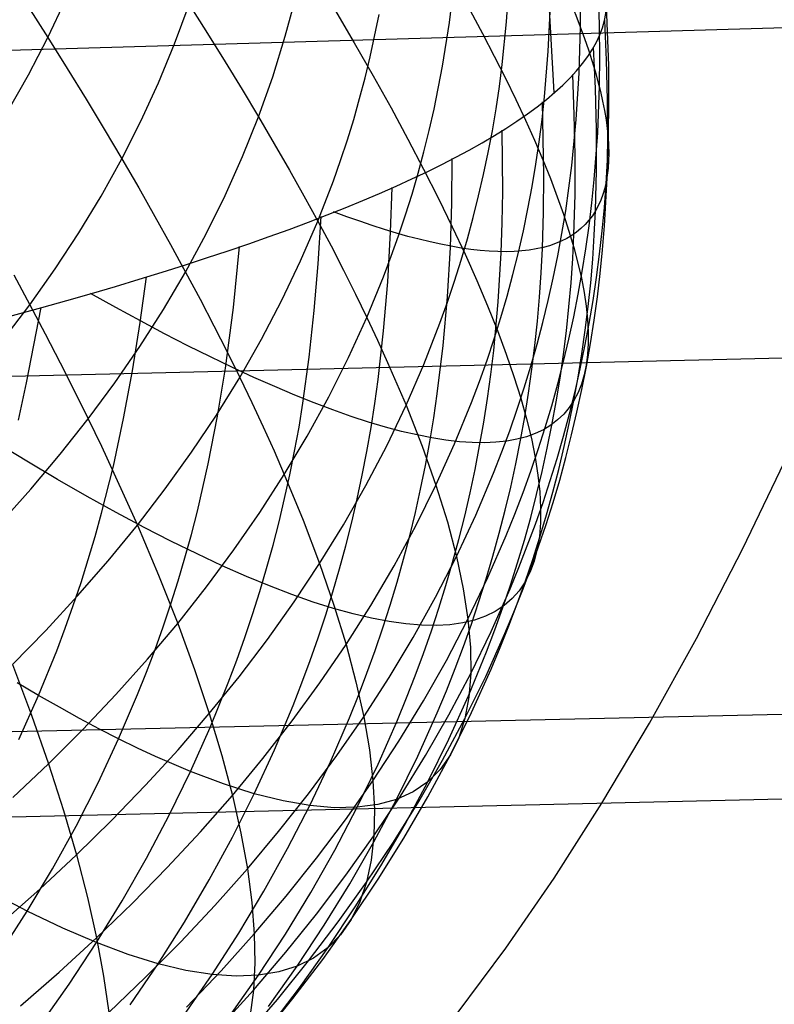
# Model space of a CAD drawing. Extents: x -274 to 274, y -220 to 276.
# Tile 124 of 164: x 261.56 to 262.82, y 9.88 to 11.53. Entities that reach past the tile are written whole.
import ezdxf

# ---------------------------------------------------------------- set-up
doc = ezdxf.new("R2010")
doc.units = 0
doc.layers.add('PREDEFINITO', color=7, linetype='CONTINUOUS')

msp = doc.modelspace()

# ---------------------------------------------------------------- linework, layer by layer
at = {"layer": 'PREDEFINITO'}
for p, q in [((262.2055, 15.6455, 686.0865), (262.4514, 11.4057, 686.6422)), ((255.2989, 11.2939, 725.1187), (270.9716, 11.7523, 721.9313)), ((262.5278, 11.5151, 688.2195), (262.5248, 11.6143, 688.1915)), ((262.2766, 11.5225, 689.6769), (262.2857, 11.5961, 689.64)), ((262.3723, 11.524, 689.3026), (262.3773, 11.5959, 689.2707)), ((262.4958, 11.5162, 688.5757), (262.4959, 11.5865, 688.5521)), ((261.6052, 11.4975, 691.2562), (261.6347, 11.5603, 691.2088)), ((262.0023, 11.4999, 690.4579), (262.0209, 11.5686, 690.4151)), ((262.5429, 11.4508, 687.884), (262.5386, 11.5707, 687.8562)), ((261.5717, 11.5502, 691.3171), (261.6052, 11.4975, 691.2562)), ((261.8172, 11.487, 690.8616), (261.8414, 11.5528, 690.8164)), ((261.8414, 11.5528, 690.8164), (261.872, 11.5046, 690.7503)), ((262.4419, 11.4748, 688.9538), (262.4457, 11.5517, 688.9238)), ((262.1443, 11.4654, 690.0893), (262.1593, 11.5362, 690.0495)), ((262.5392, 11.4598, 687.5343), (262.5362, 11.5264, 687.5222)), ((262.2651, 11.4497, 689.7137), (262.2766, 11.5225, 689.6769)), ((262.3651, 11.4528, 689.3344), (262.3723, 11.524, 689.3026)), ((262.4935, 11.4379, 688.6021), (262.4958, 11.5162, 688.5757)), ((262.5282, 11.4659, 688.2335), (262.5278, 11.5151, 688.2195)), ((261.5732, 11.4355, 691.3031), (261.6052, 11.4975, 691.2562)), ((261.6052, 11.4975, 691.2562), (261.6378, 11.4456, 691.1935)), ((261.872, 11.5046, 690.7503), (261.9016, 11.4572, 690.6826)), ((261.9812, 11.4321, 690.5005), (262.0023, 11.4999, 690.4579)), ((261.7904, 11.4221, 690.9066), (261.8172, 11.487, 690.8616)), ((262.5206, 11.4124, 687.1988), (262.5175, 11.4815, 687.1896)), ((262.1358, 11.4303, 690.1092), (262.1443, 11.4654, 690.0893)), ((262.4357, 11.3985, 688.9838), (262.4419, 11.4748, 688.9538)), ((262.5276, 11.4169, 688.2475), (262.5282, 11.4659, 688.2335)), ((262.5411, 11.3935, 687.5464), (262.5392, 11.4598, 687.5343)), ((261.6378, 11.4456, 691.1935), (261.6692, 11.3945, 691.1292)), ((261.9016, 11.4572, 690.6826), (261.9301, 11.4107, 690.6135)), ((262.2509, 11.3776, 689.7503), (262.2651, 11.4497, 689.7137)), ((262.3602, 11.4156, 689.351), (262.3651, 11.4528, 689.3344)), ((262.5433, 11.3913, 687.8979), (262.5429, 11.4508, 687.884)), ((261.5386, 11.3745, 691.3497), (261.5732, 11.4355, 691.3031)), ((261.9575, 11.365, 690.5429), (261.9812, 11.4321, 690.5005)), ((262.1265, 11.3954, 690.129), (262.1358, 11.4303, 690.1092)), ((262.4854, 11.3685, 686.8642), (262.4829, 11.436, 686.8585)), ((262.4887, 11.3604, 688.6284), (262.4935, 11.4379, 688.6021)), ((261.761, 11.358, 690.9512), (261.7904, 11.4221, 690.9066)), ((261.9301, 11.4107, 690.6135), (261.9575, 11.365, 690.5429)), ((262.3547, 11.3786, 689.3677), (262.3602, 11.4156, 689.351)), ((262.5223, 11.3437, 687.208), (262.5206, 11.4124, 687.1988)), ((262.5246, 11.3381, 688.2701), (262.5276, 11.4169, 688.2475)), ((261.6692, 11.3945, 691.1292), (261.6996, 11.3442, 691.0631)), ((262.1166, 11.3607, 690.1488), (262.1265, 11.3954, 690.129)), ((262.4316, 11.3607, 688.9987), (262.4357, 11.3985, 688.9838)), ((262.5414, 11.3277, 687.5585), (262.5411, 11.3935, 687.5464)), ((262.2428, 11.3419, 689.7686), (262.2509, 11.3776, 689.7503)), ((262.3485, 11.3418, 689.3843), (262.3547, 11.3786, 689.3677)), ((262.4346, 11.2667, 686.5337), (262.4321, 11.3899, 686.529)), ((262.5424, 11.3323, 687.9117), (262.5433, 11.3913, 687.8979)), ((261.931, 11.2988, 690.585), (261.9575, 11.365, 690.5429)), ((261.9575, 11.365, 690.5429), (261.9838, 11.3201, 690.4709)), ((262.106, 11.3263, 690.1686), (262.1166, 11.3607, 690.1488)), ((262.4268, 11.323, 689.0136), (262.4316, 11.3607, 688.9987)), ((262.4868, 11.3014, 686.87), (262.4854, 11.3685, 686.8642)), ((261.6996, 11.3442, 691.0631), (261.729, 11.2948, 690.9955)), ((261.729, 11.2948, 690.9955), (261.761, 11.358, 690.9512)), ((262.4812, 11.2836, 688.6546), (262.4887, 11.3604, 688.6284)), ((262.234, 11.3063, 689.7868), (262.2428, 11.3419, 689.7686)), ((262.3415, 11.3052, 689.4009), (262.3485, 11.3418, 689.3843)), ((262.3657, 11.2397, 686.1994), (262.365, 11.3428, 686.2002)), ((262.5188, 11.26, 688.2927), (262.5246, 11.3381, 688.2701)), ((262.5225, 11.2754, 687.2173), (262.5223, 11.3437, 687.208)), ((262.5401, 11.2624, 687.5707), (262.5414, 11.3277, 687.5585)), ((262.5409, 11.2925, 687.9212), (262.5424, 11.3323, 687.9117)), ((261.9838, 11.3201, 690.4709), (262.0092, 11.2761, 690.3976)), ((262.0946, 11.292, 690.1882), (262.106, 11.3263, 690.1686)), ((262.4213, 11.2856, 689.0285), (262.4268, 11.323, 689.0136)), ((261.6943, 11.2325, 691.0394), (261.729, 11.2948, 690.9955)), ((261.729, 11.2948, 690.9955), (261.7572, 11.2462, 690.9262)), ((261.9018, 11.2335, 690.6268), (261.931, 11.2988, 690.585)), ((262.2245, 11.271, 689.805), (262.234, 11.3063, 689.7868)), ((262.2806, 11.2206, 685.8692), (262.2813, 11.2952, 685.8731)), ((262.3339, 11.2688, 689.4175), (262.3415, 11.3052, 689.4009)), ((262.4866, 11.2347, 686.876), (262.4868, 11.3014, 686.87)), ((262.0826, 11.258, 690.2079), (262.0946, 11.292, 690.1882)), ((262.415, 11.2484, 689.0434), (262.4213, 11.2856, 689.0285)), ((262.4764, 11.2455, 688.6678), (262.4812, 11.2836, 688.6546)), ((262.5387, 11.2529, 687.9306), (262.5409, 11.2925, 687.9212)), ((262.0092, 11.2761, 690.3976), (262.0334, 11.2329, 690.3229)), ((262.2143, 11.2359, 689.8231), (262.2245, 11.271, 689.805)), ((262.3255, 11.2327, 689.434), (262.3339, 11.2688, 689.4175)), ((262.4341, 11.2057, 686.5362), (262.4346, 11.2667, 686.5337)), ((262.5208, 11.2077, 687.2267), (262.5225, 11.2754, 687.2173)), ((262.5383, 11.2223, 687.5783), (262.5401, 11.2624, 687.5707)), ((261.7572, 11.2462, 690.9262), (261.7844, 11.1985, 690.8554)), ((262.0566, 11.1906, 690.2469), (262.0826, 11.258, 690.2079)), ((262.1781, 11.172, 685.5405), (262.1807, 11.2471, 685.5478)), ((262.408, 11.2113, 689.0583), (262.415, 11.2484, 689.0434)), ((262.471, 11.2076, 688.6809), (262.4764, 11.2455, 688.6678)), ((262.5148, 11.2213, 688.304), (262.5188, 11.26, 688.2927)), ((262.5358, 11.2135, 687.9401), (262.5387, 11.2529, 687.9306)), ((261.6571, 11.1711, 691.0829), (261.6943, 11.2325, 691.0394)), ((261.8701, 11.1691, 690.6682), (261.9018, 11.2335, 690.6268)), ((262.0334, 11.2329, 690.3229), (262.0566, 11.1906, 690.2469)), ((262.2034, 11.201, 689.8412), (262.2143, 11.2359, 689.8231)), ((262.3165, 11.1967, 689.4505), (262.3255, 11.2327, 689.434)), ((262.3649, 11.1885, 686.1991), (262.3657, 11.2397, 686.1994)), ((262.4848, 11.1685, 686.882), (262.4866, 11.2347, 686.876)), ((262.2783, 11.1465, 685.8655), (262.2806, 11.2206, 685.8692)), ((262.5102, 11.1828, 688.3154), (262.5148, 11.2213, 688.304)), ((262.5321, 11.1743, 687.9495), (262.5358, 11.2135, 687.9401)), ((262.5359, 11.1825, 687.5858), (262.5383, 11.2223, 687.5783)), ((261.7844, 11.1985, 690.8554), (261.8105, 11.1516, 690.7832)), ((262.0574, 11.1193, 685.2126), (262.0624, 11.1981, 685.2236)), ((262.1918, 11.1663, 689.8593), (262.2034, 11.201, 689.8412)), ((262.3067, 11.1609, 689.467), (262.3165, 11.1967, 689.4505)), ((262.4003, 11.1745, 689.0731), (262.408, 11.2113, 689.0583)), ((262.4322, 11.145, 686.5389), (262.4341, 11.2057, 686.5362)), ((262.4648, 11.1699, 688.694), (262.471, 11.2076, 688.6809)), ((262.5189, 11.1674, 687.2323), (262.5208, 11.2077, 687.2267)), ((262.0279, 11.124, 690.2858), (262.0566, 11.1906, 690.2469)), ((262.0566, 11.1906, 690.2469), (262.0787, 11.1491, 690.1697)), ((262.3632, 11.1376, 686.199), (262.3649, 11.1885, 686.1991)), ((262.5048, 11.1444, 688.3267), (262.5102, 11.1828, 688.3154)), ((262.5326, 11.1428, 687.5934), (262.5359, 11.1825, 687.5858)), ((261.6174, 11.1106, 691.126), (261.6571, 11.1711, 691.0829)), ((261.8357, 11.1055, 690.7094), (261.8701, 11.1691, 690.6682)), ((262.1735, 11.0893, 685.5327), (262.1781, 11.172, 685.5405)), ((262.1795, 11.1319, 689.8773), (262.1918, 11.1663, 689.8593)), ((262.3919, 11.1379, 689.088), (262.4003, 11.1745, 689.0731)), ((262.4579, 11.1324, 688.7071), (262.4648, 11.1699, 688.694)), ((262.4828, 11.1279, 686.8858), (262.4848, 11.1685, 686.882)), ((262.5162, 11.1272, 687.238), (262.5189, 11.1674, 687.2323)), ((262.5277, 11.1353, 687.959), (262.5321, 11.1743, 687.9495)), ((261.8105, 11.1516, 690.7832), (261.8357, 11.1055, 690.7094)), ((261.9155, 11.0461, 684.8827), (261.9259, 11.1482, 684.9012)), ((262.0787, 11.1491, 690.1697), (262.0997, 11.1084, 690.0913)), ((262.2736, 11.0641, 685.8616), (262.2783, 11.1465, 685.8655)), ((262.2963, 11.1254, 689.4835), (262.3067, 11.1609, 689.467)), ((262.1665, 11.0976, 689.8953), (262.1795, 11.1319, 689.8773)), ((262.3583, 11.0556, 686.1989), (262.3632, 11.1376, 686.199)), ((262.3828, 11.1015, 689.1028), (262.3919, 11.1379, 689.088)), ((262.4301, 11.1042, 686.5407), (262.4322, 11.145, 686.5389)), ((262.4503, 11.0952, 688.7202), (262.4579, 11.1324, 688.7071)), ((262.4988, 11.1063, 688.338), (262.5048, 11.1444, 688.3267)), ((262.5227, 11.0965, 687.9685), (262.5277, 11.1353, 687.959)), ((262.5287, 11.1033, 687.601), (262.5326, 11.1428, 687.5934)), ((261.9965, 11.0583, 690.3244), (262.0279, 11.124, 690.2858)), ((262.0508, 11.041, 685.2019), (262.0574, 11.1193, 685.2126)), ((262.2852, 11.0901, 689.5), (262.2963, 11.1254, 689.4835)), ((262.48, 11.0875, 686.8896), (262.4828, 11.1279, 686.8858)), ((262.5128, 11.0873, 687.2438), (262.5162, 11.1272, 687.238)), ((261.5484, 11.1007, 691.2394), (261.5753, 11.0509, 691.1687)), ((261.5753, 11.0509, 691.1687), (261.6174, 11.1106, 691.126)), ((261.7595, 11.021, 684.5635), (261.7702, 11.0977, 684.5806)), ((261.7987, 11.0428, 690.7503), (261.8357, 11.1055, 690.7094)), ((261.8357, 11.1055, 690.7094), (261.8598, 11.0602, 690.6343)), ((262.0997, 11.1084, 690.0913), (262.1197, 11.0687, 690.0118)), ((262.1386, 11.0297, 689.9311), (262.1665, 11.0976, 689.8953)), ((262.373, 11.0654, 689.1177), (262.3828, 11.1015, 689.1028)), ((262.4273, 11.0636, 686.5426), (262.4301, 11.1042, 686.5407)), ((262.492, 11.0684, 688.3493), (262.4988, 11.1063, 688.338)), ((262.524, 11.0641, 687.6087), (262.5287, 11.1033, 687.601)), ((262.1667, 11.0072, 685.5253), (262.1735, 11.0893, 685.5327)), ((262.2734, 11.055, 689.5164), (262.2852, 11.0901, 689.5)), ((262.4419, 11.0581, 688.7333), (262.4503, 11.0952, 688.7202)), ((262.4765, 11.0473, 686.8934), (262.48, 11.0875, 686.8896)), ((262.5087, 11.0476, 687.2495), (262.5128, 11.0873, 687.2438)), ((262.5169, 11.0579, 687.978), (262.5227, 11.0965, 687.9685)), ((262.1197, 11.0687, 690.0118), (262.1386, 11.0297, 689.9311)), ((262.2663, 10.9825, 685.858), (262.2736, 11.0641, 685.8616)), ((262.3625, 11.0294, 689.1324), (262.373, 11.0654, 689.1177)), ((262.4846, 11.0307, 688.3607), (262.492, 11.0684, 688.3493)), ((261.5307, 10.9922, 691.211), (261.5753, 11.0509, 691.1687)), ((261.5753, 11.0509, 691.1687), (261.6011, 11.0019, 691.0965)), ((261.8598, 11.0602, 690.6343), (261.8829, 11.0158, 690.5578)), ((261.9626, 10.9934, 690.3627), (261.9965, 11.0583, 690.3244)), ((262.2609, 11.0201, 689.5328), (262.2734, 11.055, 689.5164)), ((262.3507, 10.9745, 686.1991), (262.3583, 11.0556, 686.1989)), ((262.4238, 11.0231, 686.5445), (262.4273, 11.0636, 686.5426)), ((262.4329, 11.0213, 688.7464), (262.4419, 11.0581, 688.7333)), ((262.5104, 11.0195, 687.9875), (262.5169, 11.0579, 687.978)), ((262.5186, 11.025, 687.6163), (262.524, 11.0641, 687.6087)), ((261.5698, 10.9204, 684.2285), (261.5941, 11.0464, 684.2615)), ((261.7592, 10.981, 690.7908), (261.7987, 11.0428, 690.7503)), ((261.9024, 10.9449, 684.8647), (261.9155, 11.0461, 684.8827)), ((262.0424, 10.9633, 685.1915), (262.0508, 11.041, 685.2019)), ((262.4722, 11.0074, 686.8973), (262.4765, 11.0473, 686.8934)), ((262.5038, 11.0081, 687.2553), (262.5087, 11.0476, 687.2495)), ((261.7466, 10.9403, 684.5457), (261.7595, 11.021, 684.5635)), ((261.8829, 11.0158, 690.5578), (261.905, 10.9722, 690.4799)), ((262.108, 10.9627, 689.9667), (262.1386, 11.0297, 689.9311)), ((262.1386, 11.0297, 689.9311), (262.1565, 10.9917, 689.8493)), ((262.2339, 10.9509, 689.5654), (262.2609, 11.0201, 689.5328)), ((262.3514, 10.9936, 689.1472), (262.3625, 11.0294, 689.1324)), ((262.4195, 10.9829, 686.5465), (262.4238, 11.0231, 686.5445)), ((262.4232, 10.9846, 688.7594), (262.4329, 11.0213, 688.7464)), ((262.4764, 10.9932, 688.372), (262.4846, 11.0307, 688.3607)), ((262.5032, 10.9814, 687.997), (262.5104, 11.0195, 687.9875)), ((262.5125, 10.9862, 687.624), (262.5186, 11.025, 687.6163)), ((249.2231, 10.6386, 696.4546), (264.8686, 11.0101, 693.1242)), ((261.6011, 11.0019, 691.0965), (261.626, 10.9538, 691.0227)), ((262.1575, 10.9259, 685.5181), (262.1667, 11.0072, 685.5253)), ((262.4673, 10.9676, 686.9012), (262.4722, 11.0074, 686.8973)), ((262.4982, 10.9688, 687.2611), (262.5038, 11.0081, 687.2553)), ((261.9261, 10.9294, 690.4008), (261.9626, 10.9934, 690.3627)), ((262.1565, 10.9917, 689.8493), (262.1734, 10.9544, 689.7665)), ((262.2564, 10.9017, 685.8546), (262.2663, 10.9825, 685.858)), ((262.3395, 10.9581, 689.162), (262.3514, 10.9936, 689.1472)), ((262.4128, 10.9482, 688.7725), (262.4232, 10.9846, 688.7594)), ((262.4146, 10.9429, 686.5485), (262.4195, 10.9829, 686.5465)), ((262.4675, 10.9559, 688.3833), (262.4764, 10.9932, 688.372)), ((262.5057, 10.9476, 687.6317), (262.5125, 10.9862, 687.624)), ((261.7172, 10.92, 690.831), (261.7592, 10.981, 690.7908)), ((261.905, 10.9722, 690.4799), (261.9261, 10.9294, 690.4008)), ((262.3459, 10.9342, 686.1993), (262.3507, 10.9745, 686.1991)), ((262.4616, 10.9281, 686.9052), (262.4673, 10.9676, 686.9012)), ((262.4919, 10.9297, 687.267), (262.4982, 10.9688, 687.2611)), ((262.4953, 10.9434, 688.0066), (262.5032, 10.9814, 687.997)), ((261.626, 10.9538, 691.0227), (261.6499, 10.9065, 690.9475)), ((262.0317, 10.8863, 685.1814), (262.0424, 10.9633, 685.1915)), ((262.0748, 10.8966, 690.0021), (262.108, 10.9627, 689.9667)), ((262.1734, 10.9544, 689.7665), (262.2043, 10.8826, 689.598)), ((262.2043, 10.8826, 689.598), (262.2339, 10.9509, 689.5654)), ((262.3269, 10.9227, 689.1767), (262.3395, 10.9581, 689.162)), ((262.4579, 10.9188, 688.3947), (262.4675, 10.9559, 688.3833)), ((261.7318, 10.8603, 684.5283), (261.7466, 10.9403, 684.5457)), ((261.8892, 10.8644, 684.8506), (261.9024, 10.9449, 684.8647)), ((262.3403, 10.8942, 686.1995), (262.3459, 10.9342, 686.1993)), ((262.4017, 10.912, 688.7856), (262.4128, 10.9482, 688.7725)), ((262.4089, 10.9031, 686.5506), (262.4146, 10.9429, 686.5485)), ((262.4866, 10.9057, 688.0161), (262.4953, 10.9434, 688.0066)), ((262.4982, 10.9092, 687.6394), (262.5057, 10.9476, 687.6317)), ((261.5561, 10.8579, 684.2122), (261.5698, 10.9204, 684.2285)), ((261.6728, 10.86, 690.8708), (261.7172, 10.92, 690.831)), ((261.887, 10.8663, 690.4386), (261.9261, 10.9294, 690.4008)), ((261.9261, 10.9294, 690.4008), (261.9462, 10.8875, 690.3205)), ((262.1519, 10.8855, 685.5146), (262.1575, 10.9259, 685.5181)), ((262.3137, 10.8876, 689.1914), (262.3269, 10.9227, 689.1767)), ((262.4477, 10.8819, 688.406), (262.4579, 10.9188, 688.3947)), ((262.4552, 10.8887, 686.9091), (262.4616, 10.9281, 686.9052)), ((262.4849, 10.8909, 687.2728), (262.4919, 10.9297, 687.267)), ((261.6499, 10.9065, 690.9475), (261.6728, 10.86, 690.8708)), ((262.2505, 10.8616, 685.853), (262.2564, 10.9017, 685.8546)), ((262.3899, 10.876, 688.7986), (262.4017, 10.912, 688.7856)), ((262.4025, 10.8635, 686.5527), (262.4089, 10.9031, 686.5506)), ((262.4773, 10.8681, 688.0257), (262.4866, 10.9057, 688.0161)), ((262.4899, 10.871, 687.6471), (262.4982, 10.9092, 687.6394)), ((261.9462, 10.8875, 690.3205), (261.9653, 10.8465, 690.2389)), ((262.0252, 10.8461, 685.1761), (262.0317, 10.8863, 685.1814)), ((262.039, 10.8313, 690.0374), (262.0748, 10.8966, 690.0021)), ((262.1456, 10.8454, 685.5112), (262.1519, 10.8855, 685.5146)), ((262.2852, 10.818, 689.2208), (262.3137, 10.8876, 689.1914)), ((262.3341, 10.8544, 686.1998), (262.3403, 10.8942, 686.1995)), ((262.448, 10.8496, 686.9132), (262.4552, 10.8887, 686.9091)), ((262.4771, 10.8522, 687.2787), (262.4849, 10.8909, 687.2728)), ((262.172, 10.8151, 689.6303), (262.2043, 10.8826, 689.598)), ((262.2043, 10.8826, 689.598), (262.2312, 10.8142, 689.4257)), ((262.3774, 10.8402, 688.8117), (262.3899, 10.876, 688.7986)), ((262.4367, 10.8453, 688.4173), (262.4477, 10.8819, 688.406)), ((262.4673, 10.8308, 688.0353), (262.4773, 10.8681, 688.0257)), ((262.481, 10.833, 687.6549), (262.4899, 10.871, 687.6471)), ((261.626, 10.8008, 690.9103), (261.6728, 10.86, 690.8708)), ((261.6728, 10.86, 690.8708), (261.6948, 10.8143, 690.7927)), ((261.7148, 10.7809, 684.5112), (261.7318, 10.8603, 684.5283)), ((261.8455, 10.8041, 690.4762), (261.887, 10.8663, 690.4386)), ((261.8736, 10.7846, 684.8369), (261.8892, 10.8644, 684.8506)), ((262.2438, 10.8217, 685.8515), (262.2505, 10.8616, 685.853)), ((262.3272, 10.8147, 686.2001), (262.3341, 10.8544, 686.1998)), ((262.3954, 10.8241, 686.5549), (262.4025, 10.8635, 686.5527)), ((262.4687, 10.8138, 687.2846), (262.4771, 10.8522, 687.2787)), ((261.9653, 10.8465, 690.2389), (261.9834, 10.8063, 690.1562)), ((262.0179, 10.8062, 685.171), (262.0252, 10.8461, 685.1761)), ((262.1386, 10.8055, 685.5078), (262.1456, 10.8454, 685.5112)), ((262.3643, 10.8046, 688.8247), (262.3774, 10.8402, 688.8117)), ((262.4251, 10.8088, 688.4287), (262.4367, 10.8453, 688.4173)), ((262.4402, 10.8107, 686.9172), (262.448, 10.8496, 686.9132)), ((262.0006, 10.7669, 690.0723), (262.039, 10.8313, 690.0374)), ((262.2365, 10.782, 685.85), (262.2438, 10.8217, 685.8515)), ((262.2541, 10.7492, 689.25), (262.2852, 10.818, 689.2208)), ((262.3876, 10.785, 686.5571), (262.3954, 10.8241, 686.5549)), ((262.4566, 10.7937, 688.0448), (262.4673, 10.8308, 688.0353)), ((262.4713, 10.7952, 687.6627), (262.481, 10.833, 687.6549)), ((261.5769, 10.7425, 690.9494), (261.626, 10.8008, 690.9103)), ((261.6948, 10.8143, 690.7927), (261.7158, 10.7694, 690.7132)), ((261.8015, 10.7427, 690.5134), (261.8455, 10.8041, 690.4762)), ((261.9834, 10.8063, 690.1562), (262.0006, 10.7669, 690.0723)), ((262.0099, 10.7665, 685.166), (262.0179, 10.8062, 685.171)), ((262.1309, 10.7657, 685.5045), (262.1386, 10.8055, 685.5078)), ((262.1371, 10.7485, 689.6626), (262.172, 10.8151, 689.6303)), ((262.2312, 10.8142, 689.4257), (262.2541, 10.7492, 689.25)), ((262.3195, 10.7753, 686.2005), (262.3272, 10.8147, 686.2001)), ((262.3504, 10.7692, 688.8377), (262.3643, 10.8046, 688.8247)), ((262.4128, 10.7726, 688.44), (262.4251, 10.8088, 688.4287)), ((262.4317, 10.772, 686.9213), (262.4402, 10.8107, 686.9172)), ((262.4595, 10.7755, 687.2906), (262.4687, 10.8138, 687.2846)), ((262.7671, 10.6433, 721.6767), (262.8437, 10.8021, 722.0537)), ((261.8554, 10.7057, 684.8235), (261.8736, 10.7846, 684.8369)), ((262.3791, 10.746, 686.5593), (262.3876, 10.785, 686.5571)), ((262.4452, 10.7568, 688.0544), (262.4566, 10.7937, 688.0448)), ((262.461, 10.7577, 687.6705), (262.4713, 10.7952, 687.6627)), ((261.6952, 10.7024, 684.4944), (261.7148, 10.7809, 684.5112)), ((261.7158, 10.7694, 690.7132), (261.7359, 10.7254, 690.6324)), ((262.2284, 10.7426, 685.8486), (262.2365, 10.782, 685.85)), ((262.3112, 10.7361, 686.2009), (262.3195, 10.7753, 686.2005)), ((262.3208, 10.6992, 688.8637), (262.3504, 10.7692, 688.8377)), ((262.3998, 10.7366, 688.4513), (262.4128, 10.7726, 688.44)), ((262.4224, 10.7335, 686.9254), (262.4317, 10.772, 686.9213)), ((262.4497, 10.7375, 687.2966), (262.4595, 10.7755, 687.2906)), ((261.9597, 10.7033, 690.1071), (262.0006, 10.7669, 690.0723)), ((262.0006, 10.7669, 690.0723), (262.032, 10.6907, 689.9014)), ((262.0012, 10.7269, 685.161), (262.0099, 10.7665, 685.166)), ((262.1225, 10.7263, 685.5013), (262.1309, 10.7657, 685.5045)), ((262.4331, 10.7201, 688.064), (262.4452, 10.7568, 688.0544)), ((262.45, 10.7203, 687.6783), (262.461, 10.7577, 687.6705)), ((261.5254, 10.6851, 690.9881), (261.5769, 10.7425, 690.9494)), ((261.755, 10.6823, 690.5503), (261.8015, 10.7427, 690.5134)), ((262.0997, 10.6828, 689.6946), (262.1371, 10.7485, 689.6626)), ((262.2197, 10.7033, 685.8472), (262.2284, 10.7426, 685.8486)), ((262.2204, 10.6813, 689.2791), (262.2541, 10.7492, 689.25)), ((262.2541, 10.7492, 689.25), (262.2732, 10.6878, 689.0712)), ((262.3022, 10.6971, 686.2014), (262.3112, 10.7361, 686.2009)), ((262.3699, 10.7073, 686.5616), (262.3791, 10.746, 686.5593)), ((262.3861, 10.7007, 688.4626), (262.3998, 10.7366, 688.4513)), ((262.4391, 10.6997, 687.3026), (262.4497, 10.7375, 687.2966)), ((261.7359, 10.7254, 690.6324), (261.755, 10.6823, 690.5503)), ((261.9918, 10.6876, 685.1561), (262.0012, 10.7269, 685.161)), ((262.1134, 10.687, 685.4982), (262.1225, 10.7263, 685.5013)), ((262.4125, 10.6953, 686.9296), (262.4224, 10.7335, 686.9254)), ((262.4204, 10.6837, 688.0736), (262.4331, 10.7201, 688.064)), ((262.4383, 10.6832, 687.6861), (262.45, 10.7203, 687.6783)), ((261.6844, 10.6635, 684.4862), (261.6952, 10.7024, 684.4944)), ((261.8453, 10.6666, 684.8169), (261.8554, 10.7057, 684.8235)), ((261.9163, 10.6407, 690.1416), (261.9597, 10.7033, 690.1071)), ((262.2102, 10.6643, 685.8459), (262.2197, 10.7033, 685.8472)), ((262.36, 10.6688, 686.564), (262.3699, 10.7073, 686.5616)), ((261.9818, 10.6486, 685.1513), (261.9918, 10.6876, 685.1561)), ((262.032, 10.6907, 689.9014), (262.0597, 10.618, 689.7265)), ((262.1035, 10.6479, 685.4951), (262.1134, 10.687, 685.4982)), ((262.2732, 10.6878, 689.0712), (262.2884, 10.6299, 688.8896)), ((262.2884, 10.6299, 688.8896), (262.3208, 10.6992, 688.8637)), ((262.2924, 10.6584, 686.202), (262.3022, 10.6971, 686.2014)), ((262.3717, 10.6652, 688.474), (262.3861, 10.7007, 688.4626)), ((262.4019, 10.6572, 686.9338), (262.4125, 10.6953, 686.9296)), ((262.4279, 10.6621, 687.3086), (262.4391, 10.6997, 687.3026)), ((261.7063, 10.6227, 690.587), (261.755, 10.6823, 690.5503)), ((261.755, 10.6823, 690.5503), (261.7905, 10.5984, 690.3825)), ((262.0597, 10.618, 689.7265), (262.0997, 10.6828, 689.6946)), ((262.1841, 10.6143, 689.3082), (262.2204, 10.6813, 689.2791)), ((262.4069, 10.6474, 688.0832), (262.4204, 10.6837, 688.0736)), ((262.4258, 10.6463, 687.6939), (262.4383, 10.6832, 687.6861)), ((261.6729, 10.6248, 684.478), (261.6844, 10.6635, 684.4862)), ((261.8345, 10.6277, 684.8104), (261.8453, 10.6666, 684.8169)), ((262.2, 10.6255, 685.8447), (262.2102, 10.6643, 685.8459)), ((262.282, 10.6198, 686.2026), (262.2924, 10.6584, 686.202)), ((262.3411, 10.5946, 688.4966), (262.3717, 10.6652, 688.474)), ((262.3494, 10.6305, 686.5664), (262.36, 10.6688, 686.564)), ((262.3906, 10.6194, 686.938), (262.4019, 10.6572, 686.9338)), ((262.416, 10.6248, 687.3147), (262.4279, 10.6621, 687.3086)), ((261.8706, 10.5789, 690.1759), (261.9163, 10.6407, 690.1416)), ((261.971, 10.6097, 685.1465), (261.9818, 10.6486, 685.1513)), ((262.093, 10.6091, 685.4921), (262.1035, 10.6479, 685.4951)), ((262.3928, 10.6114, 688.0928), (262.4069, 10.6474, 688.0832)), ((262.4128, 10.6096, 687.7018), (262.4258, 10.6463, 687.6939)), ((262.6895, 10.4929, 721.2963), (262.7671, 10.6433, 721.6767)), ((261.6551, 10.564, 690.6233), (261.7063, 10.6227, 690.587)), ((261.6608, 10.5863, 684.47), (261.6729, 10.6248, 684.478)), ((261.8231, 10.589, 684.804), (261.8345, 10.6277, 684.8104)), ((262.1891, 10.5869, 685.8435), (262.2, 10.6255, 685.8447)), ((262.2535, 10.5616, 688.9155), (262.2884, 10.6299, 688.8896)), ((262.2709, 10.5815, 686.2032), (262.282, 10.6198, 686.2026)), ((262.2884, 10.6299, 688.8896), (262.2999, 10.5756, 688.7055)), ((262.3381, 10.5924, 686.5688), (262.3494, 10.6305, 686.5664)), ((262.4034, 10.5876, 687.3207), (262.416, 10.6248, 687.3147)), ((261.9596, 10.5711, 685.1419), (261.971, 10.6097, 685.1465)), ((262.0172, 10.554, 689.7582), (262.0597, 10.618, 689.7265)), ((262.0597, 10.618, 689.7265), (262.0836, 10.5487, 689.5479)), ((262.0818, 10.5705, 685.4892), (262.093, 10.6091, 685.4921)), ((262.1452, 10.5481, 689.3371), (262.1841, 10.6143, 689.3082)), ((262.378, 10.5756, 688.1025), (262.3928, 10.6114, 688.0928)), ((262.3786, 10.5818, 686.9423), (262.3906, 10.6194, 686.938)), ((262.399, 10.5731, 687.7097), (262.4128, 10.6096, 687.7018)), ((261.7905, 10.5984, 690.3825), (261.8224, 10.518, 690.2099)), ((261.8109, 10.5506, 684.7977), (261.8231, 10.589, 684.804)), ((262.1776, 10.5486, 685.8424), (262.1891, 10.5869, 685.8435)), ((262.3077, 10.5249, 688.5192), (262.3411, 10.5946, 688.4966)), ((262.3261, 10.5546, 686.5713), (262.3381, 10.5924, 686.5688)), ((262.3901, 10.5507, 687.3268), (262.4034, 10.5876, 687.3207)), ((261.6479, 10.5481, 684.4621), (261.6608, 10.5863, 684.47)), ((261.8224, 10.518, 690.2099), (261.8706, 10.5789, 690.1759)), ((261.9474, 10.5327, 685.1373), (261.9596, 10.5711, 685.1419)), ((262.0699, 10.5321, 685.4863), (262.0818, 10.5705, 685.4892)), ((262.2591, 10.5434, 686.2039), (262.2709, 10.5815, 686.2032)), ((262.2999, 10.5756, 688.7055), (262.3077, 10.5249, 688.5192)), ((262.3465, 10.5046, 688.1217), (262.378, 10.5756, 688.1025)), ((262.3659, 10.5444, 686.9466), (262.3786, 10.5818, 686.9423)), ((262.3846, 10.5369, 687.7176), (262.399, 10.5731, 687.7097)), ((261.6017, 10.5061, 690.6592), (261.6551, 10.564, 690.6233)), ((261.9723, 10.4909, 689.7897), (262.0172, 10.554, 689.7582)), ((262.216, 10.4941, 688.9413), (262.2535, 10.5616, 688.9155)), ((262.3135, 10.5169, 686.5738), (262.3261, 10.5546, 686.5713)), ((261.6344, 10.5101, 684.4542), (261.6479, 10.5481, 684.4621)), ((261.798, 10.5124, 684.7915), (261.8109, 10.5506, 684.7977)), ((262.0836, 10.5487, 689.5479), (262.1038, 10.4828, 689.3658)), ((262.1038, 10.4828, 689.3658), (262.1452, 10.5481, 689.3371)), ((262.1654, 10.5105, 685.8414), (262.1776, 10.5486, 685.8424)), ((262.2466, 10.5055, 686.2046), (262.2591, 10.5434, 686.2039)), ((262.3525, 10.5072, 686.951), (262.3659, 10.5444, 686.9466)), ((262.3762, 10.514, 687.333), (262.3901, 10.5507, 687.3268)), ((261.9346, 10.4945, 685.1328), (261.9474, 10.5327, 685.1373)), ((262.0573, 10.494, 685.4836), (262.0699, 10.5321, 685.4863)), ((262.2718, 10.4561, 688.5418), (262.3077, 10.5249, 688.5192)), ((262.3077, 10.5249, 688.5192), (262.3119, 10.4779, 688.3309)), ((262.3695, 10.5008, 687.7255), (262.3846, 10.5369, 687.7176)), ((261.546, 10.4492, 690.6949), (261.6017, 10.5061, 690.6592)), ((261.6202, 10.4723, 684.4465), (261.6344, 10.5101, 684.4542)), ((261.7718, 10.4579, 690.2437), (261.8224, 10.518, 690.2099)), ((261.7845, 10.4744, 684.7853), (261.798, 10.5124, 684.7915)), ((261.8224, 10.518, 690.2099), (261.8506, 10.4409, 690.0331)), ((262.1524, 10.4725, 685.8404), (262.1654, 10.5105, 685.8414)), ((262.2334, 10.4678, 686.2054), (262.2466, 10.5055, 686.2046)), ((262.3002, 10.4795, 686.5764), (262.3135, 10.5169, 686.5738)), ((262.3124, 10.4344, 688.141), (262.3465, 10.5046, 688.1217)), ((262.3385, 10.4702, 686.9553), (262.3525, 10.5072, 686.951)), ((262.3615, 10.4775, 687.3391), (262.3762, 10.514, 687.333)), ((261.9212, 10.4565, 685.1283), (261.9346, 10.4945, 685.1328)), ((261.9249, 10.4286, 689.821), (261.9723, 10.4909, 689.7897)), ((262.044, 10.456, 685.4808), (262.0573, 10.494, 685.4836)), ((262.176, 10.4275, 688.967), (262.216, 10.4941, 688.9413)), ((262.3374, 10.4293, 687.7413), (262.3695, 10.5008, 687.7255)), ((262.611, 10.351, 720.913), (262.6895, 10.4929, 721.2963)), ((261.5898, 10.3975, 684.4313), (261.6202, 10.4723, 684.4465)), ((261.7703, 10.4366, 684.7793), (261.7845, 10.4744, 684.7853)), ((262.06, 10.4184, 689.3944), (262.1038, 10.4828, 689.3658)), ((262.1038, 10.4828, 689.3658), (262.1204, 10.4205, 689.1806)), ((262.1388, 10.4348, 685.8395), (262.1524, 10.4725, 685.8404)), ((262.2862, 10.4423, 686.579), (262.3002, 10.4795, 686.5764)), ((262.3119, 10.4779, 688.3309), (262.3124, 10.4344, 688.141)), ((262.3462, 10.4412, 687.3453), (262.3615, 10.4775, 687.3391)), ((261.7189, 10.3988, 690.2772), (261.7718, 10.4579, 690.2437)), ((261.907, 10.4188, 685.124), (261.9212, 10.4565, 685.1283)), ((262.03, 10.4183, 685.4782), (262.044, 10.456, 685.4808)), ((262.2196, 10.4304, 686.2063), (262.2334, 10.4678, 686.2054)), ((262.2333, 10.3882, 688.5643), (262.2718, 10.4561, 688.5418)), ((262.3238, 10.4335, 686.9597), (262.3385, 10.4702, 686.9553)), ((261.546, 10.4492, 690.6949), (261.5779, 10.3645, 690.5215)), ((261.8506, 10.4409, 690.0331), (261.8752, 10.3673, 689.8521)), ((262.2715, 10.4053, 686.5817), (262.2862, 10.4423, 686.579)), ((262.3137, 10.3692, 687.3577), (262.3462, 10.4412, 687.3453)), ((261.7554, 10.3991, 684.7733), (261.7703, 10.4366, 684.7793)), ((261.8752, 10.3673, 689.8521), (261.9249, 10.4286, 689.821)), ((262.1246, 10.3974, 685.8386), (262.1388, 10.4348, 685.8395)), ((262.1334, 10.3617, 688.9926), (262.176, 10.4275, 688.967)), ((262.205, 10.3932, 686.2072), (262.2196, 10.4304, 686.2063)), ((262.2756, 10.3652, 688.1602), (262.3124, 10.4344, 688.141)), ((262.3026, 10.3588, 687.7572), (262.3374, 10.4293, 687.7413)), ((262.3084, 10.397, 686.9642), (262.3238, 10.4335, 686.9597)), ((262.3124, 10.4344, 688.141), (262.3093, 10.3947, 687.9496)), ((249.28, 10.0586, 696.6639), (264.924, 10.4137, 693.3263)), ((261.5898, 10.3975, 684.4313), (261.5541, 10.4186, 684.3514)), ((261.8767, 10.344, 685.1156), (261.907, 10.4188, 685.124)), ((262.0137, 10.3549, 689.4229), (262.06, 10.4184, 689.3944)), ((262.0154, 10.3809, 685.4756), (262.03, 10.4183, 685.4782)), ((262.1204, 10.4205, 689.1806), (262.1334, 10.3617, 688.9926)), ((254.6919, 10.0366, 722.1356), (270.3615, 10.3981, 718.92)), ((261.5568, 10.3236, 684.4166), (261.5898, 10.3975, 684.4313)), ((261.6246, 10.3776, 684.5124), (261.5898, 10.3975, 684.4313)), ((261.6638, 10.3405, 690.3104), (261.7189, 10.3988, 690.2772)), ((261.7237, 10.3248, 684.7617), (261.7554, 10.3991, 684.7733)), ((262.1096, 10.3601, 685.8378), (262.1246, 10.3974, 685.8386)), ((262.1899, 10.3561, 686.2081), (262.205, 10.3932, 686.2072)), ((262.2562, 10.3685, 686.5844), (262.2715, 10.4053, 686.5817)), ((262.2757, 10.3246, 686.9732), (262.3084, 10.397, 686.9642)), ((262.3093, 10.3947, 687.9496), (262.3026, 10.3588, 687.7572)), ((261.6585, 10.3588, 684.5945), (261.6246, 10.3776, 684.5124)), ((261.9842, 10.3066, 685.4707), (262.0154, 10.3809, 685.4756)), ((262.1923, 10.3211, 688.5868), (262.2333, 10.3882, 688.5643)), ((261.5779, 10.3645, 690.5215), (261.6064, 10.2832, 690.3434)), ((261.6915, 10.3412, 684.6776), (261.6585, 10.3588, 684.5945)), ((261.8231, 10.3068, 689.883), (261.8752, 10.3673, 689.8521)), ((261.8752, 10.3673, 689.8521), (261.8963, 10.2971, 689.6675)), ((262.0777, 10.2863, 685.8364), (262.1096, 10.3601, 685.8378)), ((262.0884, 10.2969, 689.0181), (262.1334, 10.3617, 688.9926)), ((262.1334, 10.3617, 688.9926), (262.1429, 10.3065, 688.802)), ((262.2236, 10.2957, 686.5899), (262.2562, 10.3685, 686.5844)), ((262.2364, 10.2968, 688.1795), (262.2756, 10.3652, 688.1602)), ((262.2652, 10.289, 687.7731), (262.3026, 10.3588, 687.7572)), ((262.2785, 10.2982, 687.3702), (262.3137, 10.3692, 687.3577)), ((262.3026, 10.3588, 687.7572), (262.2923, 10.3266, 687.564)), ((261.6064, 10.2832, 690.3434), (261.6638, 10.3405, 690.3104)), ((261.7237, 10.3248, 684.7617), (261.6915, 10.3412, 684.6776)), ((261.8438, 10.2702, 685.1074), (261.8767, 10.344, 685.1156)), ((261.965, 10.2922, 689.4512), (262.0137, 10.3549, 689.4229)), ((262.1575, 10.2828, 686.2102), (262.1899, 10.3561, 686.2081)), ((262.5317, 10.2175, 720.5268), (262.611, 10.351, 720.913)), ((261.6893, 10.2514, 684.7505), (261.7237, 10.3248, 684.7617)), ((261.755, 10.3094, 684.8468), (261.7237, 10.3248, 684.7617)), ((262.2404, 10.2531, 686.9823), (262.2757, 10.3246, 686.9732)), ((262.2923, 10.3266, 687.564), (262.2785, 10.2982, 687.3702)), ((261.7854, 10.2952, 684.9328), (261.755, 10.3094, 684.8468)), ((261.7687, 10.2472, 689.9137), (261.8231, 10.3068, 689.883)), ((262.1488, 10.2549, 688.6092), (262.1923, 10.3211, 688.5868)), ((261.8438, 10.2702, 685.1074), (261.7854, 10.2952, 684.9328)), ((261.8963, 10.2971, 689.6675), (261.9139, 10.2304, 689.4794)), ((261.9139, 10.2304, 689.4794), (261.965, 10.2922, 689.4512)), ((261.9504, 10.2332, 685.4661), (261.9842, 10.3066, 685.4707)), ((262.041, 10.2329, 689.0435), (262.0884, 10.2969, 689.0181)), ((262.1429, 10.3065, 688.802), (262.1488, 10.2549, 688.6092)), ((262.1883, 10.2237, 686.5956), (262.2236, 10.2957, 686.5899)), ((262.1946, 10.2293, 688.1987), (262.2364, 10.2968, 688.1795)), ((262.2408, 10.228, 687.3828), (262.2785, 10.2982, 687.3702)), ((262.2785, 10.2982, 687.3702), (262.2612, 10.2737, 687.1762)), ((261.5468, 10.2267, 690.376), (261.6064, 10.2832, 690.3434)), ((261.6064, 10.2832, 690.3434), (261.6314, 10.2052, 690.1609)), ((262.0433, 10.2134, 685.8352), (262.0777, 10.2863, 685.8364)), ((262.1226, 10.2104, 686.2125), (262.1575, 10.2828, 686.2102)), ((262.2254, 10.2202, 687.7891), (262.2652, 10.289, 687.7731)), ((261.8083, 10.1973, 685.0996), (261.8438, 10.2702, 685.1074)), ((261.8988, 10.2495, 685.2853), (261.8438, 10.2702, 685.1074)), ((262.2612, 10.2737, 687.1762), (262.2404, 10.2531, 686.9823)), ((261.6524, 10.1789, 684.7396), (261.6893, 10.2514, 684.7505)), ((261.712, 10.1885, 689.9441), (261.7687, 10.2472, 689.9137)), ((261.9504, 10.2332, 685.4661), (261.8988, 10.2495, 685.2853)), ((262.1028, 10.1896, 688.6316), (262.1488, 10.2549, 688.6092)), ((262.1488, 10.2549, 688.6092), (262.1513, 10.2069, 688.4145)), ((262.2025, 10.1825, 686.9915), (262.2404, 10.2531, 686.9823)), ((262.2404, 10.2531, 686.9823), (262.2161, 10.2364, 686.7886)), ((261.8605, 10.1695, 689.5074), (261.9139, 10.2304, 689.4794)), ((261.9139, 10.1607, 685.4617), (261.9504, 10.2332, 685.4661)), ((261.9139, 10.2304, 689.4794), (261.9281, 10.1672, 689.2881)), ((261.9985, 10.2212, 685.6495), (261.9504, 10.2332, 685.4661)), ((261.9911, 10.1698, 689.0688), (262.041, 10.2329, 689.0435)), ((262.1503, 10.1626, 688.218), (262.1946, 10.2293, 688.1987)), ((262.2161, 10.2364, 686.7886), (262.1883, 10.2237, 686.5956)), ((262.2006, 10.1587, 687.3955), (262.2408, 10.228, 687.3828)), ((262.0433, 10.2134, 685.8352), (261.9985, 10.2212, 685.6495)), ((262.0062, 10.1414, 685.8343), (262.0433, 10.2134, 685.8352)), ((262.0846, 10.2098, 686.023), (262.0433, 10.2134, 685.8352)), ((262.1226, 10.2104, 686.2125), (262.0846, 10.2098, 686.023)), ((262.085, 10.1388, 686.2149), (262.1226, 10.2104, 686.2125)), ((262.1571, 10.215, 686.4034), (262.1226, 10.2104, 686.2125)), ((262.1505, 10.1526, 686.6014), (262.1883, 10.2237, 686.5956)), ((262.1883, 10.2237, 686.5956), (262.1571, 10.215, 686.4034)), ((262.183, 10.1523, 687.8052), (262.2254, 10.2202, 687.7891)), ((262.4516, 10.0922, 720.138), (262.5317, 10.2175, 720.5268)), ((261.6314, 10.2052, 690.1609), (261.6531, 10.1307, 689.9743)), ((261.7702, 10.1253, 685.0922), (261.8083, 10.1973, 685.0996)), ((262.1513, 10.2069, 688.4145), (262.1503, 10.1626, 688.218)), ((261.6129, 10.1074, 684.7291), (261.6524, 10.1789, 684.7396)), ((261.6531, 10.1307, 689.9743), (261.712, 10.1885, 689.9441)), ((262.0544, 10.1252, 688.654), (262.1028, 10.1896, 688.6316)), ((262.1621, 10.1127, 687.0009), (262.2025, 10.1825, 686.9915)), ((261.8048, 10.1095, 689.5352), (261.8605, 10.1695, 689.5074)), ((261.875, 10.0892, 685.4576), (261.9139, 10.1607, 685.4617)), ((261.9281, 10.1672, 689.2881), (261.9389, 10.1075, 689.094)), ((261.9389, 10.1075, 689.094), (261.9911, 10.1698, 689.0688)), ((262.1035, 10.0969, 688.2373), (262.1503, 10.1626, 688.218)), ((262.1503, 10.1626, 688.218), (262.1459, 10.122, 688.0202)), ((262.1578, 10.0903, 687.4083), (262.2006, 10.1587, 687.3955)), ((262.1102, 10.0824, 686.6075), (262.1505, 10.1526, 686.6014)), ((262.1381, 10.0852, 687.8212), (262.183, 10.1523, 687.8052)), ((261.592, 10.0738, 690.0043), (261.6531, 10.1307, 689.9743)), ((261.6531, 10.1307, 689.9743), (261.6715, 10.0597, 689.784)), ((261.9665, 10.0703, 685.8336), (262.0062, 10.1414, 685.8343)), ((262.0449, 10.0682, 686.2176), (262.085, 10.1388, 686.2149)), ((261.7296, 10.0542, 685.085), (261.7702, 10.1253, 685.0922)), ((261.7468, 10.0503, 689.5628), (261.8048, 10.1095, 689.5352)), ((262.0037, 10.0616, 688.6762), (262.0544, 10.1252, 688.654)), ((262.1192, 10.0439, 687.0103), (262.1621, 10.1127, 687.0009)), ((262.1459, 10.122, 688.0202), (262.1381, 10.0852, 687.8212)), ((261.5709, 10.0368, 684.7189), (261.6129, 10.1074, 684.7291)), ((261.8844, 10.0462, 689.1191), (261.9389, 10.1075, 689.094)), ((261.9389, 10.1075, 689.094), (261.9464, 10.0514, 688.8974)), ((262.0544, 10.032, 688.2565), (262.1035, 10.0969, 688.2373)), ((261.8335, 10.0186, 685.4538), (261.875, 10.0892, 685.4576)), ((262.0673, 10.0131, 686.6137), (262.1102, 10.0824, 686.6075)), ((262.0908, 10.019, 687.8373), (262.1381, 10.0852, 687.8212)), ((262.1126, 10.0228, 687.4211), (262.1578, 10.0903, 687.4083)), ((262.1381, 10.0852, 687.8212), (262.127, 10.0521, 687.6214)), ((262.3708, 9.975, 719.7468), (262.4516, 10.0922, 720.138)), ((261.5288, 10.0178, 690.034), (261.592, 10.0738, 690.0043)), ((261.9244, 10.0001, 685.8331), (261.9665, 10.0703, 685.8336)), ((261.9505, 9.999, 688.6984), (262.0037, 10.0616, 688.6762)), ((262.0024, 9.9984, 686.2205), (262.0449, 10.0682, 686.2176)), ((261.5709, 10.0368, 684.7189), (261.5399, 10.0528, 684.6314)), ((261.6715, 10.0597, 689.784), (261.6866, 9.9921, 689.5903)), ((261.6866, 9.9841, 685.0782), (261.7296, 10.0542, 685.085)), ((261.6866, 9.9921, 689.5903), (261.7468, 10.0503, 689.5628)), ((261.8276, 9.9857, 689.144), (261.8844, 10.0462, 689.1191)), ((261.9464, 10.0514, 688.8974), (261.9505, 9.999, 688.6984)), ((262.0738, 9.9759, 687.0199), (262.1192, 10.0439, 687.0103)), ((262.127, 10.0521, 687.6214), (262.1126, 10.0228, 687.4211)), ((261.5264, 9.9672, 684.7092), (261.5709, 10.0368, 684.7189)), ((261.6303, 10.0082, 684.8968), (261.5709, 10.0368, 684.7189)), ((262.0029, 9.968, 688.2757), (262.0544, 10.032, 688.2565)), ((261.7895, 9.9489, 685.4504), (261.8335, 10.0186, 685.4538)), ((262.022, 9.9447, 686.62), (262.0673, 10.0131, 686.6137)), ((262.0411, 9.9537, 687.8534), (262.0908, 10.019, 687.8373)), ((262.0649, 9.9562, 687.434), (262.1126, 10.0228, 687.4211)), ((262.1126, 10.0228, 687.4211), (262.0948, 9.9974, 687.2205)), ((261.6866, 9.9841, 685.0782), (261.6303, 10.0082, 684.8968)), ((261.8798, 9.9308, 685.8329), (261.9244, 10.0001, 685.8331)), ((261.8951, 9.9372, 688.7205), (261.9505, 9.999, 688.6984)), ((261.9505, 9.999, 688.6984), (261.9514, 9.9501, 688.4975)), ((261.9573, 9.9296, 686.2236), (262.0024, 9.9984, 686.2205)), ((262.0948, 9.9974, 687.2205), (262.0738, 9.9759, 687.0199)), ((261.6243, 9.9347, 689.6175), (261.6866, 9.9921, 689.5903)), ((261.641, 9.9149, 685.0718), (261.6866, 9.9841, 685.0782)), ((261.6866, 9.9921, 689.5903), (261.6985, 9.928, 689.3933)), ((261.7396, 9.9643, 685.2628), (261.6866, 9.9841, 685.0782)), ((261.7685, 9.9262, 689.1688), (261.8276, 9.9857, 689.144)), ((261.7895, 9.9489, 685.4504), (261.7396, 9.9643, 685.2628)), ((261.949, 9.9049, 688.2949), (262.0029, 9.968, 688.2757)), ((262.026, 9.9088, 687.0297), (262.0738, 9.9759, 687.0199)), ((262.0738, 9.9759, 687.0199), (262.0495, 9.9583, 686.8197)), ((262.2894, 9.8659, 719.3535), (262.3708, 9.975, 719.7468)), ((261.7431, 9.8801, 685.4472), (261.7895, 9.9489, 685.4504)), ((261.8362, 9.9377, 685.6405), (261.7895, 9.9489, 685.4504)), ((261.9514, 9.9501, 688.4975), (261.949, 9.9049, 688.2949)), ((261.9742, 9.8772, 686.6265), (262.022, 9.9447, 686.62)), ((261.989, 9.8893, 687.8696), (262.0411, 9.9537, 687.8534)), ((262.022, 9.9447, 686.62), (261.9912, 9.9351, 686.4212)), ((262.0148, 9.8905, 687.447), (262.0649, 9.9562, 687.434)), ((262.0495, 9.9583, 686.8197), (262.022, 9.9447, 686.62)), ((261.5597, 9.8783, 689.6446), (261.6243, 9.9347, 689.6175)), ((261.8327, 9.8625, 685.833), (261.8798, 9.9308, 685.8329)), ((261.8798, 9.9308, 685.8329), (261.8362, 9.9377, 685.6405)), ((261.8373, 9.8763, 688.7426), (261.8951, 9.9372, 688.7205)), ((261.9201, 9.9281, 686.0274), (261.8798, 9.9308, 685.8329)), ((261.9098, 9.8617, 686.2269), (261.9573, 9.9296, 686.2236)), ((261.9573, 9.9296, 686.2236), (261.9201, 9.9281, 686.0274)), ((261.9912, 9.9351, 686.4212), (261.9573, 9.9296, 686.2236)), ((261.5931, 9.8466, 685.0656), (261.641, 9.9149, 685.0718)), ((261.6985, 9.928, 689.3933), (261.7072, 9.8675, 689.1935)), ((261.7072, 9.8675, 689.1935), (261.7685, 9.9262, 689.1688)), ((261.8928, 9.8427, 688.3141), (261.949, 9.9049, 688.2949)), ((261.949, 9.9049, 688.2949), (261.9434, 9.8635, 688.0909)), ((261.9758, 9.8427, 687.0395), (262.026, 9.9088, 687.0297)), ((261.9346, 9.8258, 687.8857), (261.989, 9.8893, 687.8696)), ((261.9624, 9.8256, 687.46), (262.0148, 9.8905, 687.447))]:
    msp.add_line(p, q, dxfattribs=at)
at = {"layer": 'PREDEFINITO', "extrusion": (-0.05162, 0.990057, -0.130855)}
msp.add_circle((-255.7853, 681.5957, -92.1061), 7, dxfattribs=at)
at = {"layer": 'PREDEFINITO', "extrusion": (0.712297, 0.685518, -0.150659)}
msp.add_arc((-168.5419, 708.8225, 90.6158), 5.7938, 140.12129, 215.05832, dxfattribs=at)
at = {"layer": 'PREDEFINITO', "extrusion": (0.693815, 0.703995, -0.151695)}
msp.add_arc((-173.8231, 708.2364, 85.5272), 5.4878, 146.2673, 209.3679, dxfattribs=at)
at = {"layer": 'PREDEFINITO', "extrusion": (0.676951, 0.720047, -0.152546)}
msp.add_arc((-178.4156, 707.6812, 80.9502), 5.1763, 155.7671, 200.283, dxfattribs=at)

doc.saveas('drawing.dxf')
